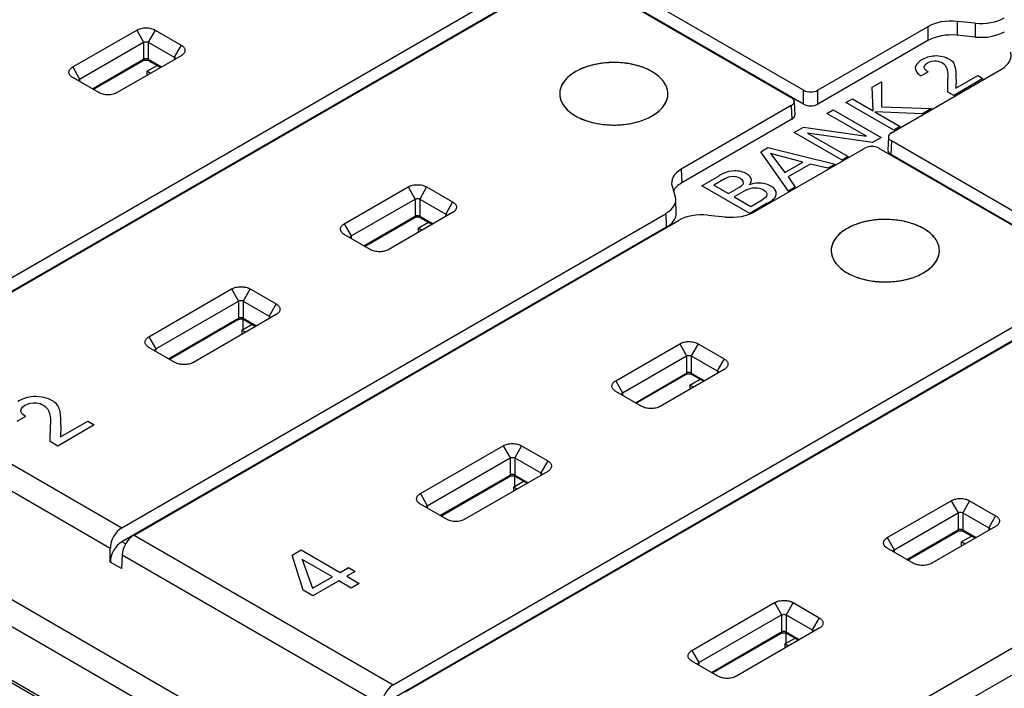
# Model space of a CAD drawing. Header units: inches. Extents: x 0 to 34, y 0 to 22.
# Tile 51 of 63: x 29.441 to 30.606, y 16.953 to 17.743. Entities that reach past the tile are written whole.
import ezdxf

# ---------------------------------------------------------------- set-up
doc = ezdxf.new("R2010")
doc.units = ezdxf.units.IN
doc.header["$LTSCALE"] = 1.87
doc.header["$MEASUREMENT"] = 0
doc.layers.get('0').update_dxf_attribs({"linetype": 'CONTINUOUS'})
doc.layers.add('02___PRT_ALL_AXES', color=7, linetype='CONTINUOUS')
doc.layers.add('DATUMCURVES', color=7, linetype='CONTINUOUS')

msp = doc.modelspace()

# ---------------------------------------------------------------- linework, layer by layer
at = {"color": 7, "linetype": 'CONTINUOUS'}
for p, q in [((25.8992, 18.9995), (30.0472, 16.6045)), ((25.9011, 19.0016), (30.0491, 16.6066)), ((27.701, 18.0574), (30.1002, 16.6721)), ((27.6871, 18.0337), (30.0863, 16.6485)), ((29.2409, 17.3282), (30.0775, 17.8112)), ((30.3687, 17.66), (30.1068, 17.8112)), ((29.2556, 17.3198), (30.0921, 17.8028)), ((30.0921, 17.8028), (30.3541, 17.6515)), ((30.0782, 17.7952), (29.2409, 17.3117)), ((30.3687, 17.6435), (30.1061, 17.7952)), ((30.5714, 17.7392), (30.5502, 17.7414)), ((30.5502, 17.7414), (30.5504, 17.725)), ((30.5714, 17.7392), (30.5716, 17.7229)), ((29.5042, 17.6875), (29.5798, 17.7312)), ((29.5798, 17.7312), (29.5879, 17.7169)), ((29.6016, 17.7312), (29.5935, 17.7169)), ((29.6016, 17.7312), (29.6324, 17.7134)), ((30.5155, 17.7351), (30.3854, 17.66)), ((30.5155, 17.7351), (30.5157, 17.7187)), ((29.5123, 17.6732), (29.5879, 17.7169)), ((29.5879, 17.7169), (29.5879, 17.6966)), ((29.5935, 17.7169), (29.6242, 17.6991)), ((29.5935, 17.7169), (29.5935, 17.6966)), ((30.5157, 17.7187), (30.3854, 17.6435)), ((30.5716, 17.7229), (30.5504, 17.725)), ((29.6324, 17.7134), (29.6242, 17.6991)), ((29.5273, 17.6616), (29.5879, 17.6966)), ((29.5284, 17.661), (29.5871, 17.6949)), ((29.6324, 17.7008), (29.5568, 17.6572)), ((29.5935, 17.6966), (29.6093, 17.6875)), ((29.5943, 17.6949), (29.6082, 17.6868)), ((29.6242, 17.6991), (29.6244, 17.6962)), ((29.6254, 17.6974), (29.6252, 17.6967)), ((29.6327, 17.701), (29.6324, 17.7008)), ((29.5042, 17.6875), (29.5123, 17.6732)), ((29.5918, 17.6824), (29.6039, 17.6893)), ((29.5961, 17.6799), (29.5918, 17.6824)), ((29.5918, 17.6824), (29.5918, 17.6774)), ((30.1894, 17.6819), (30.1846, 17.6845)), ((30.1937, 17.6792), (30.1894, 17.6819)), ((30.4725, 17.6097), (30.6026, 17.6848)), ((29.5042, 17.6749), (29.5039, 17.6751)), ((29.5349, 17.6572), (29.5042, 17.6749)), ((29.5113, 17.6708), (29.5111, 17.6716)), ((29.5123, 17.6732), (29.5122, 17.6703)), ((30.3687, 17.6435), (30.3687, 17.66)), ((30.3854, 17.6435), (30.3854, 17.66)), ((30.3576, 17.6469), (30.3583, 17.6308)), ((30.3541, 17.6419), (30.224, 17.5668)), ((30.3541, 17.6419), (30.3548, 17.6258)), ((30.3548, 17.6258), (30.2246, 17.5506)), ((30.469, 17.6051), (30.4683, 17.589)), ((30.4725, 17.6001), (30.4717, 17.584)), ((30.7344, 17.4488), (30.4725, 17.6001)), ((30.311, 17.5165), (30.4411, 17.5916)), ((30.4578, 17.5916), (30.7198, 17.4404)), ((30.7344, 17.4323), (30.4717, 17.584)), ((30.224, 17.5668), (30.2246, 17.5506)), ((29.8253, 17.5021), (29.9009, 17.5458)), ((29.9009, 17.5458), (29.909, 17.5314)), ((29.9227, 17.5458), (29.9146, 17.5314)), ((29.9227, 17.5458), (29.9535, 17.528)), ((30.2131, 17.5467), (30.2168, 17.5345)), ((29.8334, 17.4878), (29.909, 17.5314)), ((29.909, 17.5314), (29.909, 17.5112)), ((29.9146, 17.5314), (29.9454, 17.5137)), ((29.9146, 17.5314), (29.9146, 17.5112)), ((30.2179, 17.5148), (30.2174, 17.531)), ((29.9535, 17.528), (29.9454, 17.5137)), ((29.5621, 17.1428), (30.2059, 17.5145)), ((29.5767, 17.1343), (30.2205, 17.506)), ((29.8484, 17.4762), (29.909, 17.5112)), ((29.8495, 17.4755), (29.9082, 17.5094)), ((29.9535, 17.5154), (29.8779, 17.4717)), ((29.9146, 17.5112), (29.9304, 17.502)), ((29.9154, 17.5094), (29.9293, 17.5014)), ((29.9454, 17.5137), (29.9455, 17.5108)), ((29.9465, 17.512), (29.9463, 17.5112)), ((29.9538, 17.5156), (29.9535, 17.5154)), ((30.2064, 17.4983), (30.2059, 17.5145)), ((30.2552, 17.5124), (30.2764, 17.5102)), ((30.2064, 17.4983), (29.5621, 17.1263)), ((29.8253, 17.5021), (29.8334, 17.4878)), ((29.9129, 17.4969), (29.925, 17.5039)), ((29.9173, 17.4944), (29.9129, 17.4969)), ((29.9129, 17.4969), (29.9129, 17.492)), ((30.5105, 17.4965), (30.5057, 17.499)), ((30.5149, 17.4937), (30.5105, 17.4965)), ((29.8253, 17.4895), (29.825, 17.4897)), ((29.8561, 17.4717), (29.8253, 17.4895)), ((29.8325, 17.4854), (29.8323, 17.4861)), ((29.8334, 17.4878), (29.8333, 17.4849)), ((29.8832, 16.9574), (30.7198, 17.4404)), ((29.5942, 17.3687), (29.6921, 17.4252)), ((29.6921, 17.4252), (29.7003, 17.4109)), ((29.714, 17.4252), (29.7058, 17.4109)), ((29.714, 17.4252), (29.7447, 17.4074)), ((30.7205, 17.4243), (29.8832, 16.9409)), ((29.8979, 16.9489), (30.7344, 17.4319)), ((29.6024, 17.3544), (29.7003, 17.4109)), ((29.7003, 17.4109), (29.7003, 17.3906)), ((29.7058, 17.4109), (29.7366, 17.3931)), ((29.7058, 17.4109), (29.7058, 17.3906)), ((29.7447, 17.4074), (29.7366, 17.3931)), ((29.6174, 17.3427), (29.7003, 17.3906)), ((29.6184, 17.3421), (29.6994, 17.3889)), ((29.7447, 17.3948), (29.6469, 17.3383)), ((29.7055, 17.3893), (29.7055, 17.3772)), ((29.7058, 17.3906), (29.7216, 17.3815)), ((29.7066, 17.3889), (29.7205, 17.3809)), ((29.7366, 17.3931), (29.7367, 17.3902)), ((29.7378, 17.3915), (29.7375, 17.3907)), ((29.745, 17.395), (29.7447, 17.3948)), ((29.7041, 17.3764), (29.7162, 17.3834)), ((29.5942, 17.3687), (29.6024, 17.3544)), ((29.7085, 17.3739), (29.7041, 17.3764)), ((29.7041, 17.3764), (29.7041, 17.3714)), ((29.5942, 17.3561), (29.594, 17.3563)), ((29.625, 17.3383), (29.5942, 17.3561)), ((29.6024, 17.3544), (29.6022, 17.3515)), ((30.1465, 17.3167), (30.2221, 17.3603)), ((30.2221, 17.3603), (30.2302, 17.346)), ((30.2439, 17.3603), (30.2358, 17.346)), ((30.2439, 17.3603), (30.2747, 17.3426)), ((29.6014, 17.3519), (29.6012, 17.3527)), ((30.1546, 17.3024), (30.2302, 17.346)), ((30.2302, 17.346), (30.2302, 17.3257)), ((30.2358, 17.346), (30.2665, 17.3282)), ((30.2358, 17.346), (30.2358, 17.3257)), ((30.2747, 17.3426), (30.2665, 17.3282)), ((29.2556, 17.3198), (29.5621, 17.1428)), ((30.1696, 17.2907), (30.2302, 17.3257)), ((30.1707, 17.2901), (30.2294, 17.324)), ((30.2747, 17.33), (30.1991, 17.2863)), ((30.2358, 17.3257), (30.2516, 17.3166)), ((30.2366, 17.324), (30.2505, 17.316)), ((30.2665, 17.3282), (30.2667, 17.3253)), ((30.2677, 17.3266), (30.2675, 17.3258)), ((30.275, 17.3301), (30.2747, 17.33)), ((30.1465, 17.3167), (30.1546, 17.3024)), ((30.2341, 17.3115), (30.2462, 17.3185)), ((30.2384, 17.309), (30.2341, 17.3115)), ((30.2341, 17.3115), (30.2341, 17.3065)), ((29.2413, 17.2963), (29.5485, 17.1189)), ((30.1465, 17.3041), (30.1462, 17.3042)), ((30.1772, 17.2863), (30.1465, 17.3041)), ((30.1536, 17.2999), (30.1534, 17.3007)), ((30.1546, 17.3024), (30.1545, 17.2995)), ((30.309, 16.824), (31.0481, 17.2508)), ((29.9154, 17.1833), (30.0133, 17.2398)), ((30.0133, 17.2398), (30.0214, 17.2254)), ((30.0351, 17.2398), (30.027, 17.2254)), ((30.0351, 17.2398), (30.0659, 17.222)), ((30.3229, 16.8003), (31.0624, 17.2273)), ((29.9235, 17.1689), (30.0214, 17.2254)), ((30.0214, 17.2254), (30.0214, 17.2052)), ((30.027, 17.2254), (30.0578, 17.2077)), ((30.027, 17.2254), (30.027, 17.2052)), ((30.0659, 17.222), (30.0578, 17.2077)), ((29.9385, 17.1573), (30.0214, 17.2052)), ((29.9396, 17.1567), (30.0206, 17.2035)), ((30.0659, 17.2094), (29.968, 17.1529)), ((30.0267, 17.2039), (30.0267, 17.1918)), ((30.027, 17.2052), (30.0428, 17.1961)), ((30.0278, 17.2035), (30.0417, 17.1954)), ((30.0578, 17.2077), (30.0579, 17.2048)), ((30.0589, 17.206), (30.0587, 17.2052)), ((30.0662, 17.2096), (30.0659, 17.2094)), ((30.0253, 17.191), (30.0374, 17.1979)), ((30.0296, 17.1885), (30.0253, 17.191)), ((30.0253, 17.191), (30.0253, 17.186)), ((29.9154, 17.1833), (29.9235, 17.1689)), ((29.9154, 17.1707), (29.9151, 17.1708)), ((29.9462, 17.1529), (29.9154, 17.1707)), ((29.9235, 17.1689), (29.9234, 17.166)), ((30.4676, 17.1313), (30.5432, 17.1749)), ((30.5432, 17.1749), (30.5513, 17.1606)), ((30.565, 17.1749), (30.5569, 17.1606)), ((30.565, 17.1749), (30.5958, 17.1571)), ((29.9226, 17.1665), (29.9224, 17.1673)), ((30.4757, 17.1169), (30.5513, 17.1606)), ((30.5513, 17.1606), (30.5513, 17.1403)), ((30.5569, 17.1606), (30.5877, 17.1428)), ((30.5569, 17.1606), (30.5569, 17.1403)), ((30.5958, 17.1571), (30.5877, 17.1428)), ((30.5958, 17.1445), (30.5202, 17.1009)), ((30.5961, 17.1447), (30.5958, 17.1445)), ((29.5767, 17.1343), (29.8832, 16.9574)), ((30.4907, 17.1053), (30.5513, 17.1403)), ((30.4918, 17.1047), (30.5505, 17.1386)), ((30.5552, 17.1261), (30.5673, 17.1331)), ((30.5569, 17.1403), (30.5727, 17.1312)), ((30.5577, 17.1386), (30.5716, 17.1306)), ((30.5877, 17.1428), (30.5878, 17.1399)), ((30.5888, 17.1412), (30.5886, 17.1404)), ((29.5666, 17.1237), (29.5621, 17.1263)), ((30.4676, 17.1313), (30.4757, 17.1169)), ((30.5596, 17.1236), (30.5552, 17.1261)), ((30.5552, 17.1261), (30.5552, 17.1211)), ((29.5485, 17.1024), (29.5485, 17.1189)), ((29.5625, 17.1108), (29.5617, 17.0948)), ((29.5625, 17.1108), (29.8697, 16.9335)), ((30.4676, 17.1187), (30.4673, 17.1188)), ((30.4984, 17.1009), (30.4676, 17.1187)), ((30.4748, 17.1145), (30.4746, 17.1153)), ((30.4757, 17.1169), (30.4756, 17.114)), ((29.5617, 17.0948), (29.5485, 17.1024)), ((30.2365, 16.9978), (30.3344, 17.0544)), ((30.3344, 17.0544), (30.3425, 17.04)), ((30.3562, 17.0544), (30.3481, 17.04)), ((30.3562, 17.0544), (30.387, 17.0366)), ((30.2447, 16.9835), (30.3425, 17.04)), ((30.3425, 17.04), (30.3425, 17.0197)), ((30.3481, 17.04), (30.3789, 17.0222)), ((30.3481, 17.04), (30.3481, 17.0197)), ((30.387, 17.0366), (30.3789, 17.0222)), ((30.2597, 16.9719), (30.3425, 17.0197)), ((30.2607, 16.9713), (30.3417, 17.018)), ((30.387, 17.024), (30.2892, 16.9675)), ((30.3478, 17.0185), (30.3478, 17.0063)), ((30.3481, 17.0197), (30.3639, 17.0106)), ((30.3489, 17.018), (30.3628, 17.01)), ((30.3789, 17.0222), (30.379, 17.0194)), ((30.3801, 17.0206), (30.3798, 17.0198)), ((30.3873, 17.0241), (30.387, 17.024)), ((30.3464, 17.0055), (30.3585, 17.0125)), ((30.3508, 17.003), (30.3464, 17.0055)), ((30.3464, 17.0055), (30.3464, 17.0005)), ((30.2365, 16.9978), (30.2447, 16.9835)), ((30.2365, 16.9852), (30.2363, 16.9854)), ((30.2673, 16.9675), (30.2365, 16.9852)), ((30.2437, 16.9811), (30.2435, 16.9819)), ((30.2447, 16.9835), (30.2445, 16.9806))]:
    msp.add_line(p, q, dxfattribs=at)
for points in [[(29.5871, 17.6949), (29.5872, 17.6949), (29.5877, 17.6952), (29.5883, 17.6954), (29.589, 17.6955), (29.5898, 17.6956), (29.5906, 17.6957), (29.5915, 17.6956), (29.5923, 17.6955), (29.593, 17.6954), (29.5936, 17.6952), (29.5941, 17.695), (29.5943, 17.6949)], [(29.9082, 17.5094), (29.9084, 17.5095), (29.9088, 17.5097), (29.9094, 17.5099), (29.9102, 17.5101), (29.9109, 17.5102), (29.9118, 17.5102), (29.9126, 17.5102), (29.9134, 17.5101), (29.9141, 17.51), (29.9147, 17.5098), (29.9152, 17.5095), (29.9154, 17.5094)], [(29.6994, 17.3889), (29.6996, 17.389), (29.7001, 17.3892), (29.7007, 17.3894), (29.7014, 17.3895), (29.7021, 17.3896), (29.703, 17.3897), (29.7038, 17.3897), (29.7046, 17.3896), (29.7053, 17.3894), (29.7059, 17.3892), (29.7064, 17.389), (29.7066, 17.3889)], [(30.2294, 17.324), (30.2295, 17.3241), (30.23, 17.3243), (30.2306, 17.3245), (30.2313, 17.3247), (30.2321, 17.3248), (30.2329, 17.3248), (30.2338, 17.3248), (30.2345, 17.3247), (30.2353, 17.3245), (30.2359, 17.3243), (30.2364, 17.3241), (30.2366, 17.324)], [(30.0206, 17.2035), (30.0207, 17.2035), (30.0212, 17.2037), (30.0218, 17.2039), (30.0225, 17.2041), (30.0233, 17.2042), (30.0241, 17.2043), (30.025, 17.2042), (30.0258, 17.2041), (30.0265, 17.204), (30.0271, 17.2038), (30.0276, 17.2036), (30.0278, 17.2035)], [(30.5505, 17.1386), (30.5507, 17.1387), (30.5511, 17.1389), (30.5517, 17.1391), (30.5524, 17.1392), (30.5532, 17.1393), (30.5541, 17.1394), (30.5549, 17.1394), (30.5557, 17.1393), (30.5564, 17.1391), (30.557, 17.1389), (30.5575, 17.1387), (30.5577, 17.1386)], [(30.3417, 17.018), (30.3419, 17.0181), (30.3424, 17.0183), (30.343, 17.0185), (30.3437, 17.0187), (30.3444, 17.0188), (30.3453, 17.0188), (30.3461, 17.0188), (30.3469, 17.0187), (30.3476, 17.0185), (30.3482, 17.0183), (30.3487, 17.0181), (30.3489, 17.018)]]:
    msp.add_lwpolyline(points, dxfattribs=at)
for centre, major_axis, ratio, start_param, end_param in [((30.5434, 17.719), (0.0394, 0), 0.577593, 1.396692, 2.356266), ((30.5782, 17.7616), (0.0394, 0), 0.577593, -1.744901, -0.785327), ((30.5784, 17.7453), (0.0394, 0), 0.577593, -1.744901, -0.785327), ((30.5436, 17.7026), (0.0394, 0), 0.577593, 1.396692, 2.356266), ((30.5747, 17.7009), (0.0394, 0), 0.577181, 5.498215, 6.45779), ((30.3771, 17.6648), (0.0118, 0), 0.577783, -2.355852, -0.785741), ((30.3457, 17.6467), (0.0118, 0), 0.576992, -0.785056, 0.785056), ((30.3771, 17.6483), (0.0118, 0), 0.577783, -2.355852, -0.785741), ((30.3465, 17.6306), (0.0118, 0), 0.576992, -0.785056, 0.026165), ((30.4808, 17.6049), (0.0118, 0), 0.576992, 8.639722, 10.209834), ((30.4495, 17.5868), (0.0118, 0), 0.577783, 0.785741, 2.355852), ((30.4801, 17.5888), (0.0118, 0), 0.576992, 3.115428, 3.926648), ((30.2519, 17.5507), (0.0394, 0), 0.577181, 2.356623, 3.316197), ((30.2524, 17.5345), (0.0394, 0), 0.577181, 2.356623, 2.846219), ((30.178, 17.5306), (0.0394, 0), 0.577181, -0.78497, 0.174604), ((30.1786, 17.5144), (0.0394, 0), 0.577181, -0.78497, 0.019902), ((30.2484, 17.49), (0.0394, 0), 0.577593, 1.396692, 2.356266), ((30.2832, 17.5326), (0.0394, 0), 0.577593, -1.744901, -0.785327), ((29.5625, 17.1265), (0.0094, 0.0173), 0.592243, 0.771654, 2.316271), ((29.5764, 17.1185), (0.0102, 0.0168), 0.562024, 0.797867, 2.342484), ((29.5625, 17.11), (0.0094, 0.0173), 0.592243, 0.771654, 2.316271), ((29.8836, 16.9411), (0.0094, 0.0173), 0.592243, 0.771654, 2.316271)]:
    msp.add_ellipse(centre, major_axis=major_axis, ratio=ratio, start_param=start_param, end_param=end_param, dxfattribs=at)
for points, knots in [([(29.5798, 17.7312), (29.5813, 17.7321), (29.5849, 17.7334), (29.5907, 17.734), (29.5964, 17.7334), (29.6, 17.7321), (29.6016, 17.7312)], [0, 0, 0, 0, 0.237353, 0.500214, 0.763035, 1, 1, 1, 1]), ([(29.5879, 17.7169), (29.5883, 17.7171), (29.5892, 17.7173), (29.5907, 17.7175), (29.5921, 17.7173), (29.5931, 17.7171), (29.5935, 17.7169)], [0, 0, 0, 0, 0.235313, 0.500217, 0.765078, 1, 1, 1, 1]), ([(29.6324, 17.7134), (29.633, 17.713), (29.6343, 17.7122), (29.6357, 17.7107), (29.6366, 17.709), (29.637, 17.7072), (29.6367, 17.7055), (29.6359, 17.7038), (29.6345, 17.7022), (29.6333, 17.7014), (29.6327, 17.701)], [0, 0, 0, 0, 0.145596, 0.276097, 0.393575, 0.503106, 0.612107, 0.728148, 0.856804, 1, 1, 1, 1]), ([(29.5879, 17.6966), (29.5879, 17.6962), (29.5878, 17.6956), (29.5873, 17.695), (29.5871, 17.6949)], [0, 0, 0, 0, 0.548535, 1, 1, 1, 1]), ([(29.5935, 17.6966), (29.5931, 17.6968), (29.5921, 17.6971), (29.5907, 17.6973), (29.5892, 17.6971), (29.5883, 17.6968), (29.5879, 17.6966)], [0, 0, 0, 0, 0.236421, 0.5, 0.763578, 1, 1, 1, 1]), ([(29.5943, 17.6949), (29.594, 17.695), (29.5936, 17.6956), (29.5935, 17.6962), (29.5935, 17.6966)], [0, 0, 0, 0, 0.451465, 1, 1, 1, 1]), ([(29.6242, 17.6991), (29.6246, 17.6989), (29.6251, 17.6984), (29.6254, 17.6977), (29.6254, 17.6974)], [0, 0, 0, 0, 0.554031, 1, 1, 1, 1]), ([(30.1846, 17.6845), (30.1797, 17.6868), (30.169, 17.6904), (30.152, 17.693), (30.1344, 17.6928), (30.1175, 17.6899), (30.1026, 17.6845), (30.0923, 17.678), (30.0862, 17.6717), (30.0829, 17.6669), (30.0808, 17.6618), (30.0802, 17.6582), (30.0802, 17.6565)], [0, 0, 0, 0, 0.13307, 0.276512, 0.423328, 0.565974, 0.697585, 0.81333, 0.864894, 0.912566, 0.957178, 1, 1, 1, 1]), ([(29.5039, 17.6751), (29.5032, 17.6755), (29.5021, 17.6763), (29.5007, 17.6779), (29.4998, 17.6796), (29.4995, 17.6814), (29.4999, 17.6831), (29.5008, 17.6848), (29.5023, 17.6863), (29.5035, 17.6872), (29.5042, 17.6875)], [0, 0, 0, 0, 0.143562, 0.27214, 0.388198, 0.497206, 0.606765, 0.724263, 0.854919, 1, 1, 1, 1]), ([(29.5111, 17.6716), (29.5111, 17.6719), (29.5114, 17.6725), (29.512, 17.673), (29.5123, 17.6732)], [0, 0, 0, 0, 0.446338, 1, 1, 1, 1]), ([(30.2081, 17.6565), (30.208, 17.6586), (30.2073, 17.6628), (30.2043, 17.6688), (30.1997, 17.6744), (30.1959, 17.6776), (30.1937, 17.6792)], [0, 0, 0, 0, 0.223414, 0.459559, 0.7169, 1, 1, 1, 1]), ([(29.5568, 17.6572), (29.5552, 17.6563), (29.5516, 17.655), (29.5459, 17.6543), (29.5401, 17.655), (29.5365, 17.6563), (29.5349, 17.6572)], [0, 0, 0, 0, 0.237353, 0.500214, 0.763035, 1, 1, 1, 1]), ([(30.0802, 17.6565), (30.0801, 17.654), (30.0809, 17.6488), (30.0847, 17.6415), (30.0908, 17.635), (30.096, 17.6314), (30.0989, 17.6297)], [0, 0, 0, 0, 0.217871, 0.450552, 0.709618, 1, 1, 1, 1]), ([(30.0989, 17.6297), (30.1037, 17.6269), (30.1145, 17.6225), (30.1321, 17.619), (30.1508, 17.6186), (30.1688, 17.6212), (30.1849, 17.6267), (30.196, 17.6336), (30.2024, 17.6403), (30.2058, 17.6455), (30.2078, 17.6509), (30.2082, 17.6547), (30.2081, 17.6565)], [0, 0, 0, 0, 0.129061, 0.271116, 0.418661, 0.56317, 0.69667, 0.813442, 0.865106, 0.912667, 0.957128, 1, 1, 1, 1]), ([(29.9009, 17.5458), (29.9025, 17.5467), (29.9061, 17.548), (29.9118, 17.5486), (29.9176, 17.548), (29.9212, 17.5467), (29.9227, 17.5458)], [0, 0, 0, 0, 0.237353, 0.500214, 0.763035, 1, 1, 1, 1]), ([(29.909, 17.5314), (29.9094, 17.5316), (29.9104, 17.5319), (29.9118, 17.532), (29.9133, 17.5319), (29.9142, 17.5316), (29.9146, 17.5314)], [0, 0, 0, 0, 0.235313, 0.500217, 0.765078, 1, 1, 1, 1]), ([(29.9535, 17.528), (29.9542, 17.5276), (29.9554, 17.5268), (29.9569, 17.5253), (29.9578, 17.5236), (29.9581, 17.5218), (29.9579, 17.52), (29.957, 17.5183), (29.9556, 17.5168), (29.9545, 17.5159), (29.9538, 17.5156)], [0, 0, 0, 0, 0.145596, 0.276097, 0.393575, 0.503106, 0.612107, 0.728148, 0.856804, 1, 1, 1, 1]), ([(29.909, 17.5112), (29.909, 17.5108), (29.9089, 17.5101), (29.9085, 17.5096), (29.9082, 17.5094)], [0, 0, 0, 0, 0.548535, 1, 1, 1, 1]), ([(29.9146, 17.5112), (29.9142, 17.5114), (29.9133, 17.5117), (29.9118, 17.5118), (29.9104, 17.5117), (29.9094, 17.5114), (29.909, 17.5112)], [0, 0, 0, 0, 0.236421, 0.5, 0.763578, 1, 1, 1, 1]), ([(29.9154, 17.5094), (29.9152, 17.5096), (29.9147, 17.5101), (29.9146, 17.5108), (29.9146, 17.5112)], [0, 0, 0, 0, 0.451465, 1, 1, 1, 1]), ([(29.9454, 17.5137), (29.9457, 17.5134), (29.9462, 17.513), (29.9465, 17.5123), (29.9465, 17.512)], [0, 0, 0, 0, 0.554031, 1, 1, 1, 1]), ([(30.5057, 17.499), (30.5008, 17.5013), (30.4902, 17.5049), (30.4732, 17.5075), (30.4556, 17.5074), (30.4387, 17.5045), (30.4238, 17.4991), (30.4134, 17.4925), (30.4073, 17.4863), (30.404, 17.4814), (30.4019, 17.4763), (30.4014, 17.4728), (30.4013, 17.4711)], [0, 0, 0, 0, 0.13307, 0.276512, 0.423328, 0.565974, 0.697585, 0.81333, 0.864894, 0.912566, 0.957178, 1, 1, 1, 1]), ([(29.825, 17.4897), (29.8244, 17.4901), (29.8232, 17.4909), (29.8218, 17.4925), (29.821, 17.4941), (29.8207, 17.4959), (29.821, 17.4977), (29.822, 17.4994), (29.8234, 17.5009), (29.8246, 17.5017), (29.8253, 17.5021)], [0, 0, 0, 0, 0.143562, 0.27214, 0.388198, 0.497206, 0.606765, 0.724263, 0.854919, 1, 1, 1, 1]), ([(30.5293, 17.4711), (30.5292, 17.4731), (30.5284, 17.4774), (30.5255, 17.4834), (30.5209, 17.489), (30.517, 17.4922), (30.5149, 17.4937)], [0, 0, 0, 0, 0.223414, 0.459559, 0.7169, 1, 1, 1, 1]), ([(29.8323, 17.4861), (29.8323, 17.4864), (29.8326, 17.4871), (29.8331, 17.4876), (29.8334, 17.4878)], [0, 0, 0, 0, 0.446338, 1, 1, 1, 1]), ([(29.8779, 17.4717), (29.8764, 17.4708), (29.8728, 17.4695), (29.867, 17.4689), (29.8612, 17.4695), (29.8576, 17.4708), (29.8561, 17.4717)], [0, 0, 0, 0, 0.237353, 0.500214, 0.763035, 1, 1, 1, 1]), ([(30.4013, 17.4711), (30.4012, 17.4686), (30.402, 17.4634), (30.4058, 17.4561), (30.412, 17.4495), (30.4172, 17.4459), (30.4201, 17.4443)], [0, 0, 0, 0, 0.217871, 0.450552, 0.709618, 1, 1, 1, 1]), ([(30.4201, 17.4443), (30.4248, 17.4415), (30.4356, 17.4371), (30.4533, 17.4336), (30.4719, 17.4331), (30.49, 17.4358), (30.506, 17.4412), (30.5171, 17.4482), (30.5236, 17.4548), (30.5269, 17.46), (30.5289, 17.4655), (30.5293, 17.4693), (30.5293, 17.4711)], [0, 0, 0, 0, 0.129061, 0.271116, 0.418661, 0.56317, 0.69667, 0.813442, 0.865106, 0.912667, 0.957128, 1, 1, 1, 1]), ([(29.6921, 17.4252), (29.6937, 17.4261), (29.6973, 17.4274), (29.703, 17.428), (29.7088, 17.4274), (29.7124, 17.4261), (29.714, 17.4252)], [0, 0, 0, 0, 0.237353, 0.500214, 0.763035, 1, 1, 1, 1]), ([(29.7003, 17.4109), (29.7007, 17.4111), (29.7016, 17.4114), (29.703, 17.4115), (29.7045, 17.4114), (29.7054, 17.4111), (29.7058, 17.4109)], [0, 0, 0, 0, 0.235313, 0.500217, 0.765078, 1, 1, 1, 1]), ([(29.7447, 17.4074), (29.7454, 17.4071), (29.7466, 17.4062), (29.7481, 17.4047), (29.749, 17.403), (29.7494, 17.4013), (29.7491, 17.3995), (29.7482, 17.3978), (29.7468, 17.3962), (29.7457, 17.3954), (29.745, 17.395)], [0, 0, 0, 0, 0.145596, 0.276097, 0.393575, 0.503106, 0.612107, 0.728148, 0.856804, 1, 1, 1, 1]), ([(29.7003, 17.3906), (29.7002, 17.3902), (29.7001, 17.3896), (29.6997, 17.389), (29.6994, 17.3889)], [0, 0, 0, 0, 0.548535, 1, 1, 1, 1]), ([(29.7058, 17.3906), (29.7054, 17.3908), (29.7045, 17.3911), (29.703, 17.3913), (29.7016, 17.3911), (29.7006, 17.3908), (29.7003, 17.3906)], [0, 0, 0, 0, 0.236421, 0.5, 0.763578, 1, 1, 1, 1]), ([(29.7066, 17.3889), (29.7064, 17.389), (29.7059, 17.3896), (29.7058, 17.3902), (29.7058, 17.3906)], [0, 0, 0, 0, 0.451465, 1, 1, 1, 1]), ([(29.7366, 17.3931), (29.7369, 17.3929), (29.7375, 17.3924), (29.7377, 17.3918), (29.7378, 17.3915)], [0, 0, 0, 0, 0.554031, 1, 1, 1, 1]), ([(29.594, 17.3563), (29.5933, 17.3567), (29.5921, 17.3575), (29.5908, 17.359), (29.5899, 17.3607), (29.5896, 17.3625), (29.59, 17.3643), (29.5909, 17.366), (29.5924, 17.3675), (29.5936, 17.3683), (29.5942, 17.3687)], [0, 0, 0, 0, 0.143562, 0.27214, 0.388198, 0.497206, 0.606765, 0.724263, 0.854919, 1, 1, 1, 1]), ([(29.6012, 17.3527), (29.6012, 17.353), (29.6015, 17.3537), (29.6021, 17.3542), (29.6024, 17.3544)], [0, 0, 0, 0, 0.446338, 1, 1, 1, 1]), ([(30.2221, 17.3603), (30.2236, 17.3612), (30.2272, 17.3625), (30.233, 17.3632), (30.2387, 17.3625), (30.2423, 17.3612), (30.2439, 17.3603)], [0, 0, 0, 0, 0.237353, 0.500214, 0.763035, 1, 1, 1, 1]), ([(30.2302, 17.346), (30.2306, 17.3462), (30.2315, 17.3465), (30.233, 17.3466), (30.2344, 17.3465), (30.2354, 17.3462), (30.2358, 17.346)], [0, 0, 0, 0, 0.235313, 0.500217, 0.765078, 1, 1, 1, 1]), ([(30.2747, 17.3426), (30.2753, 17.3422), (30.2766, 17.3413), (30.278, 17.3398), (30.2789, 17.3382), (30.2793, 17.3364), (30.279, 17.3346), (30.2782, 17.3329), (30.2768, 17.3314), (30.2756, 17.3305), (30.275, 17.3301)], [0, 0, 0, 0, 0.145596, 0.276097, 0.393575, 0.503106, 0.612107, 0.728148, 0.856804, 1, 1, 1, 1]), ([(29.6469, 17.3383), (29.6453, 17.3374), (29.6417, 17.3361), (29.6359, 17.3355), (29.6302, 17.3361), (29.6266, 17.3374), (29.625, 17.3383)], [0, 0, 0, 0, 0.237353, 0.500214, 0.763035, 1, 1, 1, 1]), ([(30.2302, 17.3257), (30.2302, 17.3254), (30.2301, 17.3247), (30.2296, 17.3242), (30.2294, 17.324)], [0, 0, 0, 0, 0.548535, 1, 1, 1, 1]), ([(30.2358, 17.3257), (30.2354, 17.3259), (30.2344, 17.3263), (30.233, 17.3264), (30.2315, 17.3263), (30.2306, 17.3259), (30.2302, 17.3257)], [0, 0, 0, 0, 0.236421, 0.5, 0.763578, 1, 1, 1, 1]), ([(30.2366, 17.324), (30.2363, 17.3242), (30.2359, 17.3247), (30.2358, 17.3254), (30.2358, 17.3257)], [0, 0, 0, 0, 0.451465, 1, 1, 1, 1]), ([(30.2665, 17.3282), (30.2669, 17.328), (30.2674, 17.3276), (30.2677, 17.3269), (30.2677, 17.3266)], [0, 0, 0, 0, 0.554031, 1, 1, 1, 1]), ([(30.1462, 17.3042), (30.1455, 17.3046), (30.1444, 17.3055), (30.143, 17.307), (30.1421, 17.3087), (30.1418, 17.3105), (30.1422, 17.3123), (30.1431, 17.314), (30.1446, 17.3155), (30.1458, 17.3163), (30.1465, 17.3167)], [0, 0, 0, 0, 0.143562, 0.27214, 0.388198, 0.497206, 0.606765, 0.724263, 0.854919, 1, 1, 1, 1]), ([(30.1534, 17.3007), (30.1534, 17.301), (30.1537, 17.3017), (30.1543, 17.3021), (30.1546, 17.3024)], [0, 0, 0, 0, 0.446338, 1, 1, 1, 1]), ([(30.1991, 17.2863), (30.1975, 17.2854), (30.1939, 17.2841), (30.1881, 17.2835), (30.1824, 17.2841), (30.1788, 17.2854), (30.1772, 17.2863)], [0, 0, 0, 0, 0.237353, 0.500214, 0.763035, 1, 1, 1, 1]), ([(30.0133, 17.2398), (30.0148, 17.2407), (30.0184, 17.242), (30.0242, 17.2426), (30.0299, 17.242), (30.0336, 17.2407), (30.0351, 17.2398)], [0, 0, 0, 0, 0.237353, 0.500214, 0.763035, 1, 1, 1, 1]), ([(30.0214, 17.2254), (30.0218, 17.2256), (30.0227, 17.2259), (30.0242, 17.2261), (30.0256, 17.2259), (30.0266, 17.2256), (30.027, 17.2254)], [0, 0, 0, 0, 0.235313, 0.500217, 0.765078, 1, 1, 1, 1]), ([(30.0659, 17.222), (30.0666, 17.2216), (30.0678, 17.2208), (30.0692, 17.2193), (30.0702, 17.2176), (30.0705, 17.2158), (30.0702, 17.214), (30.0694, 17.2124), (30.068, 17.2108), (30.0668, 17.21), (30.0662, 17.2096)], [0, 0, 0, 0, 0.145596, 0.276097, 0.393575, 0.503106, 0.612107, 0.728148, 0.856804, 1, 1, 1, 1]), ([(30.0214, 17.2052), (30.0214, 17.2048), (30.0213, 17.2041), (30.0208, 17.2036), (30.0206, 17.2035)], [0, 0, 0, 0, 0.548535, 1, 1, 1, 1]), ([(30.027, 17.2052), (30.0266, 17.2054), (30.0256, 17.2057), (30.0242, 17.2059), (30.0227, 17.2057), (30.0218, 17.2054), (30.0214, 17.2052)], [0, 0, 0, 0, 0.236421, 0.5, 0.763578, 1, 1, 1, 1]), ([(30.0278, 17.2035), (30.0275, 17.2036), (30.0271, 17.2041), (30.027, 17.2048), (30.027, 17.2052)], [0, 0, 0, 0, 0.451465, 1, 1, 1, 1]), ([(30.0578, 17.2077), (30.0581, 17.2075), (30.0586, 17.207), (30.0589, 17.2063), (30.0589, 17.206)], [0, 0, 0, 0, 0.554031, 1, 1, 1, 1]), ([(29.9151, 17.1708), (29.9145, 17.1712), (29.9133, 17.1721), (29.9119, 17.1736), (29.911, 17.1753), (29.9108, 17.1771), (29.9111, 17.1789), (29.9121, 17.1805), (29.9135, 17.1821), (29.9147, 17.1829), (29.9154, 17.1833)], [0, 0, 0, 0, 0.143562, 0.27214, 0.388198, 0.497206, 0.606765, 0.724263, 0.854919, 1, 1, 1, 1]), ([(29.9224, 17.1673), (29.9224, 17.1676), (29.9227, 17.1683), (29.9232, 17.1687), (29.9235, 17.1689)], [0, 0, 0, 0, 0.446338, 1, 1, 1, 1]), ([(30.5432, 17.1749), (30.5448, 17.1758), (30.5484, 17.1771), (30.5541, 17.1777), (30.5599, 17.1771), (30.5635, 17.1758), (30.565, 17.1749)], [0, 0, 0, 0, 0.237353, 0.500214, 0.763035, 1, 1, 1, 1]), ([(30.5513, 17.1606), (30.5517, 17.1608), (30.5527, 17.1611), (30.5541, 17.1612), (30.5556, 17.1611), (30.5565, 17.1608), (30.5569, 17.1606)], [0, 0, 0, 0, 0.235313, 0.500217, 0.765078, 1, 1, 1, 1]), ([(30.5958, 17.1571), (30.5965, 17.1568), (30.5977, 17.1559), (30.5992, 17.1544), (30.6001, 17.1527), (30.6004, 17.151), (30.6002, 17.1492), (30.5993, 17.1475), (30.5979, 17.1459), (30.5968, 17.1451), (30.5961, 17.1447)], [0, 0, 0, 0, 0.145596, 0.276097, 0.393575, 0.503106, 0.612107, 0.728148, 0.856804, 1, 1, 1, 1]), ([(29.968, 17.1529), (29.9665, 17.152), (29.9629, 17.1507), (29.9571, 17.1501), (29.9513, 17.1507), (29.9477, 17.152), (29.9462, 17.1529)], [0, 0, 0, 0, 0.237353, 0.500214, 0.763035, 1, 1, 1, 1]), ([(30.5513, 17.1403), (30.5513, 17.1399), (30.5512, 17.1393), (30.5508, 17.1387), (30.5505, 17.1386)], [0, 0, 0, 0, 0.548535, 1, 1, 1, 1]), ([(30.5569, 17.1403), (30.5565, 17.1405), (30.5556, 17.1408), (30.5541, 17.141), (30.5527, 17.1408), (30.5517, 17.1405), (30.5513, 17.1403)], [0, 0, 0, 0, 0.236421, 0.5, 0.763578, 1, 1, 1, 1]), ([(30.5577, 17.1386), (30.5575, 17.1387), (30.557, 17.1393), (30.5569, 17.1399), (30.5569, 17.1403)], [0, 0, 0, 0, 0.451465, 1, 1, 1, 1]), ([(30.5877, 17.1428), (30.588, 17.1426), (30.5885, 17.1421), (30.5888, 17.1415), (30.5888, 17.1412)], [0, 0, 0, 0, 0.554031, 1, 1, 1, 1]), ([(30.4673, 17.1188), (30.4667, 17.1192), (30.4655, 17.1201), (30.4641, 17.1216), (30.4633, 17.1233), (30.463, 17.1251), (30.4633, 17.1269), (30.4643, 17.1285), (30.4657, 17.13), (30.4669, 17.1309), (30.4676, 17.1313)], [0, 0, 0, 0, 0.143562, 0.27214, 0.388198, 0.497206, 0.606765, 0.724263, 0.854919, 1, 1, 1, 1]), ([(30.4746, 17.1153), (30.4746, 17.1156), (30.4749, 17.1163), (30.4754, 17.1167), (30.4757, 17.1169)], [0, 0, 0, 0, 0.446338, 1, 1, 1, 1]), ([(30.5202, 17.1009), (30.5187, 17.1), (30.5151, 17.0987), (30.5093, 17.0981), (30.5035, 17.0987), (30.4999, 17.1), (30.4984, 17.1009)], [0, 0, 0, 0, 0.237353, 0.500214, 0.763035, 1, 1, 1, 1]), ([(30.3344, 17.0544), (30.336, 17.0553), (30.3396, 17.0566), (30.3453, 17.0572), (30.3511, 17.0566), (30.3547, 17.0553), (30.3562, 17.0544)], [0, 0, 0, 0, 0.237353, 0.500214, 0.763035, 1, 1, 1, 1]), ([(30.3425, 17.04), (30.343, 17.0402), (30.3439, 17.0405), (30.3453, 17.0406), (30.3468, 17.0405), (30.3477, 17.0402), (30.3481, 17.04)], [0, 0, 0, 0, 0.235313, 0.500217, 0.765078, 1, 1, 1, 1]), ([(30.387, 17.0366), (30.3877, 17.0362), (30.3889, 17.0354), (30.3904, 17.0339), (30.3913, 17.0322), (30.3917, 17.0304), (30.3914, 17.0286), (30.3905, 17.0269), (30.3891, 17.0254), (30.388, 17.0245), (30.3873, 17.0241)], [0, 0, 0, 0, 0.145596, 0.276097, 0.393575, 0.503106, 0.612107, 0.728148, 0.856804, 1, 1, 1, 1]), ([(30.3425, 17.0197), (30.3425, 17.0194), (30.3424, 17.0187), (30.342, 17.0182), (30.3417, 17.018)], [0, 0, 0, 0, 0.548535, 1, 1, 1, 1]), ([(30.3481, 17.0197), (30.3477, 17.02), (30.3468, 17.0203), (30.3453, 17.0204), (30.3439, 17.0203), (30.3429, 17.02), (30.3425, 17.0197)], [0, 0, 0, 0, 0.236421, 0.5, 0.763578, 1, 1, 1, 1]), ([(30.3489, 17.018), (30.3487, 17.0182), (30.3482, 17.0187), (30.3481, 17.0194), (30.3481, 17.0197)], [0, 0, 0, 0, 0.451465, 1, 1, 1, 1]), ([(30.3789, 17.0222), (30.3792, 17.022), (30.3798, 17.0216), (30.38, 17.0209), (30.3801, 17.0206)], [0, 0, 0, 0, 0.554031, 1, 1, 1, 1]), ([(30.2363, 16.9854), (30.2356, 16.9858), (30.2344, 16.9867), (30.233, 16.9882), (30.2322, 16.9899), (30.2319, 16.9917), (30.2323, 16.9934), (30.2332, 16.9951), (30.2347, 16.9966), (30.2359, 16.9975), (30.2365, 16.9978)], [0, 0, 0, 0, 0.143562, 0.27214, 0.388198, 0.497206, 0.606765, 0.724263, 0.854919, 1, 1, 1, 1]), ([(30.2435, 16.9819), (30.2435, 16.9822), (30.2438, 16.9828), (30.2444, 16.9833), (30.2447, 16.9835)], [0, 0, 0, 0, 0.446338, 1, 1, 1, 1]), ([(30.2892, 16.9675), (30.2876, 16.9666), (30.284, 16.9653), (30.2782, 16.9646), (30.2725, 16.9653), (30.2689, 16.9666), (30.2673, 16.9675)], [0, 0, 0, 0, 0.237353, 0.500214, 0.763035, 1, 1, 1, 1])]:
    msp.add_open_spline(points, degree=3, knots=knots, dxfattribs=at)
at = {"layer": '02___PRT_ALL_AXES', "color": 7, "linetype": 'CONTINUOUS'}
for centre, start, end in [((30.1015, 17.6558), 178.1637, 181.4971), ((30.1868, 17.6558), 358.5029, 1.8363), ((30.4227, 17.4704), 178.1637, 181.4971), ((30.5079, 17.4704), 358.5029, 1.8363)]:
    msp.add_arc(centre, 0.0213, start, end, dxfattribs=at)
for points, knots in [([(30.1894, 17.6819), (30.1847, 17.6847), (30.1741, 17.6891), (30.1567, 17.6926), (30.1384, 17.6931), (30.1205, 17.6907), (30.1045, 17.6855), (30.0933, 17.6788), (30.0867, 17.6724), (30.0831, 17.6673), (30.0808, 17.662), (30.0802, 17.6583), (30.0802, 17.6565)], [0, 0, 0, 0, 0.128295, 0.269418, 0.416174, 0.560344, 0.694171, 0.81192, 0.864188, 0.912304, 0.957123, 1, 1, 1, 1]), ([(30.2081, 17.6565), (30.208, 17.6589), (30.207, 17.6638), (30.2031, 17.6707), (30.1971, 17.6769), (30.1921, 17.6804), (30.1894, 17.6819)], [0, 0, 0, 0, 0.217758, 0.451439, 0.710834, 1, 1, 1, 1]), ([(30.0802, 17.6553), (30.0802, 17.6529), (30.0812, 17.6479), (30.0851, 17.641), (30.0911, 17.6347), (30.0961, 17.6313), (30.0989, 17.6297)], [0, 0, 0, 0, 0.217756, 0.451344, 0.710715, 1, 1, 1, 1]), ([(30.0989, 17.6297), (30.1036, 17.627), (30.1143, 17.6226), (30.1316, 17.6191), (30.15, 17.6185), (30.1679, 17.621), (30.1839, 17.6262), (30.195, 17.6329), (30.2017, 17.6394), (30.2052, 17.6444), (30.2075, 17.6497), (30.2081, 17.6535), (30.2081, 17.6553)], [0, 0, 0, 0, 0.128366, 0.269576, 0.416406, 0.560609, 0.694408, 0.812069, 0.864281, 0.912345, 0.957127, 1, 1, 1, 1]), ([(30.5105, 17.4965), (30.5058, 17.4992), (30.4952, 17.5036), (30.4779, 17.5071), (30.4595, 17.5077), (30.4417, 17.5053), (30.4257, 17.5001), (30.4145, 17.4934), (30.4078, 17.487), (30.4043, 17.4819), (30.402, 17.4766), (30.4014, 17.4729), (30.4013, 17.4711)], [0, 0, 0, 0, 0.128295, 0.269418, 0.416174, 0.560344, 0.694171, 0.81192, 0.864188, 0.912304, 0.957123, 1, 1, 1, 1]), ([(30.5293, 17.4711), (30.5292, 17.4735), (30.5282, 17.4784), (30.5243, 17.4853), (30.5183, 17.4915), (30.5133, 17.4949), (30.5105, 17.4965)], [0, 0, 0, 0, 0.217758, 0.451439, 0.710834, 1, 1, 1, 1]), ([(30.4013, 17.4698), (30.4014, 17.4674), (30.4024, 17.4625), (30.4063, 17.4556), (30.4123, 17.4493), (30.4173, 17.4459), (30.4201, 17.4443)], [0, 0, 0, 0, 0.217756, 0.451344, 0.710715, 1, 1, 1, 1]), ([(30.4201, 17.4443), (30.4248, 17.4416), (30.4354, 17.4372), (30.4527, 17.4337), (30.4711, 17.4331), (30.489, 17.4355), (30.505, 17.4408), (30.5162, 17.4475), (30.5228, 17.4539), (30.5264, 17.459), (30.5286, 17.4643), (30.5292, 17.468), (30.5293, 17.4698)], [0, 0, 0, 0, 0.128366, 0.269576, 0.416406, 0.560609, 0.694408, 0.812069, 0.864281, 0.912345, 0.957127, 1, 1, 1, 1])]:
    msp.add_open_spline(points, degree=3, knots=knots, dxfattribs=at)
at = {"layer": 'DATUMCURVES', "color": 4, "linetype": 'CONTINUOUS'}
for p, q in [((30.5158, 17.6818), (30.5076, 17.677)), ((30.4499, 17.6636), (30.4607, 17.6698)), ((30.4607, 17.6698), (30.4607, 17.6405)), ((30.5391, 17.6579), (30.5394, 17.6742)), ((30.5808, 17.6737), (30.5463, 17.6538)), ((30.5488, 17.6624), (30.5746, 17.6773)), ((30.5493, 17.6731), (30.5488, 17.6624)), ((30.5746, 17.6773), (30.5808, 17.6737)), ((30.4511, 17.6356), (30.4499, 17.6636)), ((30.5463, 17.6538), (30.5391, 17.6579)), ((30.4185, 17.6454), (30.4263, 17.6499)), ((30.4752, 17.6127), (30.4185, 17.6454)), ((30.4263, 17.6499), (30.4511, 17.6356)), ((30.3963, 17.6326), (30.4035, 17.6368)), ((30.4035, 17.6368), (30.4602, 17.6041)), ((30.5091, 17.6323), (30.4529, 17.6346)), ((30.4529, 17.6346), (30.483, 17.6172)), ((30.4607, 17.6405), (30.5201, 17.6386)), ((30.5201, 17.6386), (30.5091, 17.6323)), ((30.4432, 17.6056), (30.3963, 17.6326)), ((30.3575, 17.6102), (30.3684, 17.6165)), ((30.4142, 17.5775), (30.3575, 17.6102)), ((30.3684, 17.6165), (30.4432, 17.6056)), ((30.483, 17.6172), (30.4752, 17.6127)), ((30.4502, 17.5983), (30.3732, 17.6094)), ((30.3732, 17.6094), (30.4214, 17.5816)), ((30.4602, 17.6041), (30.4502, 17.5983)), ((30.3179, 17.5874), (30.3263, 17.5922)), ((30.3507, 17.5408), (30.3179, 17.5874)), ((30.3263, 17.5922), (30.4059, 17.5727)), ((30.3678, 17.5751), (30.3295, 17.5851)), ((30.3295, 17.5851), (30.3463, 17.5627)), ((30.4214, 17.5816), (30.4142, 17.5775)), ((30.3463, 17.5627), (30.3678, 17.5751)), ((30.3765, 17.5728), (30.3502, 17.5576)), ((30.3974, 17.5678), (30.3765, 17.5728)), ((30.4059, 17.5727), (30.3974, 17.5678)), ((30.2484, 17.5472), (30.2686, 17.5589)), ((30.2737, 17.5544), (30.2624, 17.5479)), ((30.3502, 17.5576), (30.3588, 17.5455)), ((30.3051, 17.5145), (30.2484, 17.5472)), ((30.2624, 17.5479), (30.28, 17.5378)), ((30.28, 17.5378), (30.2909, 17.5441)), ((30.3005, 17.5418), (30.2867, 17.5339)), ((30.3588, 17.5455), (30.3507, 17.5408)), ((30.2867, 17.5339), (30.3063, 17.5226)), ((30.3063, 17.5226), (30.3198, 17.5303)), ((30.3257, 17.5264), (30.3051, 17.5145)), ((29.4484, 17.2745), (29.4381, 17.2686)), ((29.4775, 17.2447), (29.4778, 17.265)), ((29.5296, 17.2645), (29.4864, 17.2395)), ((29.4896, 17.2503), (29.5219, 17.2689)), ((29.4902, 17.2637), (29.4896, 17.2503)), ((29.5219, 17.2689), (29.5296, 17.2645)), ((29.4864, 17.2395), (29.4775, 17.2447)), ((29.7636, 17.1106), (29.7742, 17.1168)), ((29.7766, 17.0692), (29.7636, 17.1106)), ((29.7742, 17.1168), (29.8204, 17.0901)), ((29.8113, 17.0849), (29.7754, 17.1055)), ((29.7754, 17.1055), (29.7878, 17.0713)), ((29.8204, 17.0901), (29.8303, 17.0958)), ((29.8382, 17.0913), (29.8283, 17.0855)), ((29.8303, 17.0958), (29.8382, 17.0913)), ((29.7878, 17.0713), (29.8113, 17.0849)), ((29.8189, 17.0801), (29.7883, 17.0624)), ((29.8336, 17.0716), (29.8189, 17.0801)), ((29.8283, 17.0855), (29.843, 17.077)), ((29.843, 17.077), (29.8336, 17.0716)), ((29.7883, 17.0624), (29.7766, 17.0692))]:
    msp.add_line(p, q, dxfattribs=at)
for points in [[(30.5085, 17.6959), (30.5044, 17.6935), (30.5011, 17.6902), (30.5007, 17.6868)], [(30.5384, 17.6844), (30.5393, 17.681), (30.5395, 17.6776), (30.5394, 17.6742)], [(30.3012, 17.5612), (30.2976, 17.5633), (30.2922, 17.5648), (30.2871, 17.5648)], [(30.3257, 17.5264), (30.3301, 17.5289), (30.3347, 17.5318), (30.3359, 17.5353)], [(29.4766, 17.2778), (29.4777, 17.2736), (29.4779, 17.2693), (29.4778, 17.265)]]:
    msp.add_open_spline(points, degree=3, dxfattribs=at)
for points, knots in [([(30.5412, 17.6964), (30.5367, 17.699), (30.5238, 17.7024), (30.5125, 17.6982), (30.5085, 17.6959)], [0, 0, 0, 0, 0.52578, 1, 1, 1, 1]), ([(30.5158, 17.6818), (30.5139, 17.6829), (30.5093, 17.6861), (30.5123, 17.6907), (30.5152, 17.6924)], [0, 0, 0, 0, 0.393913, 1, 1, 1, 1]), ([(30.5152, 17.6924), (30.5179, 17.6939), (30.5251, 17.6957), (30.5309, 17.6934), (30.5328, 17.6923)], [0, 0, 0, 0, 0.588393, 1, 1, 1, 1]), ([(30.5328, 17.6923), (30.5351, 17.6909), (30.5373, 17.6882), (30.5382, 17.6854), (30.5384, 17.6844)], [0, 0, 0, 0, 0.667273, 1, 1, 1, 1]), ([(30.5486, 17.685), (30.5479, 17.6884), (30.547, 17.6929), (30.542, 17.6959), (30.5412, 17.6964)], [0, 0, 0, 0, 0.832346, 1, 1, 1, 1]), ([(30.5007, 17.6868), (30.5003, 17.6839), (30.5026, 17.6801), (30.5068, 17.6775), (30.5076, 17.677)], [0, 0, 0, 0, 0.815168, 1, 1, 1, 1]), ([(30.5493, 17.6731), (30.5493, 17.6762), (30.5491, 17.6802), (30.5488, 17.6842), (30.5486, 17.685)], [0, 0, 0, 0, 0.793006, 1, 1, 1, 1]), ([(30.2871, 17.5648), (30.2822, 17.5647), (30.2752, 17.5627), (30.2702, 17.5598), (30.2686, 17.5589)], [0, 0, 0, 0, 0.691393, 1, 1, 1, 1]), ([(30.2737, 17.5544), (30.2762, 17.5559), (30.2818, 17.5595), (30.2909, 17.5578), (30.2938, 17.5561)], [0, 0, 0, 0, 0.465112, 1, 1, 1, 1]), ([(30.2938, 17.5561), (30.2968, 17.5543), (30.2989, 17.5488), (30.2933, 17.5455), (30.2909, 17.5441)], [0, 0, 0, 0, 0.56948, 1, 1, 1, 1]), ([(30.3044, 17.5483), (30.3058, 17.55), (30.3087, 17.5545), (30.3046, 17.5593), (30.3012, 17.5612)], [0, 0, 0, 0, 0.394964, 1, 1, 1, 1]), ([(30.3005, 17.5418), (30.3033, 17.5435), (30.3107, 17.546), (30.3186, 17.5439), (30.3211, 17.5424)], [0, 0, 0, 0, 0.52824, 1, 1, 1, 1]), ([(30.3299, 17.5467), (30.326, 17.5489), (30.3164, 17.5516), (30.3076, 17.5493), (30.3044, 17.5483)], [0, 0, 0, 0, 0.603014, 1, 1, 1, 1]), ([(30.3211, 17.5424), (30.3238, 17.5409), (30.3272, 17.5361), (30.3225, 17.5319), (30.3198, 17.5303)], [0, 0, 0, 0, 0.492708, 1, 1, 1, 1]), ([(30.3359, 17.5353), (30.3369, 17.5379), (30.3359, 17.5424), (30.3316, 17.5457), (30.3299, 17.5467)], [0, 0, 0, 0, 0.657073, 1, 1, 1, 1]), ([(29.4801, 17.2929), (29.4745, 17.2961), (29.4584, 17.3003), (29.4443, 17.2951), (29.4392, 17.2922)], [0, 0, 0, 0, 0.525767, 1, 1, 1, 1]), ([(29.4484, 17.2745), (29.446, 17.2759), (29.4402, 17.28), (29.444, 17.2857), (29.4476, 17.2878)], [0, 0, 0, 0, 0.393902, 1, 1, 1, 1]), ([(29.4476, 17.2878), (29.4509, 17.2897), (29.46, 17.292), (29.4672, 17.2891), (29.4696, 17.2877)], [0, 0, 0, 0, 0.588461, 1, 1, 1, 1]), ([(29.4696, 17.2877), (29.4725, 17.286), (29.4753, 17.2825), (29.4763, 17.279), (29.4766, 17.2778)], [0, 0, 0, 0, 0.667113, 1, 1, 1, 1]), ([(29.4894, 17.2786), (29.4885, 17.2829), (29.4873, 17.2885), (29.4811, 17.2922), (29.4801, 17.2929)], [0, 0, 0, 0, 0.832379, 1, 1, 1, 1]), ([(29.4902, 17.2637), (29.4902, 17.2676), (29.4899, 17.2726), (29.4896, 17.2776), (29.4894, 17.2786)], [0, 0, 0, 0, 0.792817, 1, 1, 1, 1])]:
    msp.add_open_spline(points, degree=3, knots=knots, dxfattribs=at)

doc.saveas('drawing.dxf')
